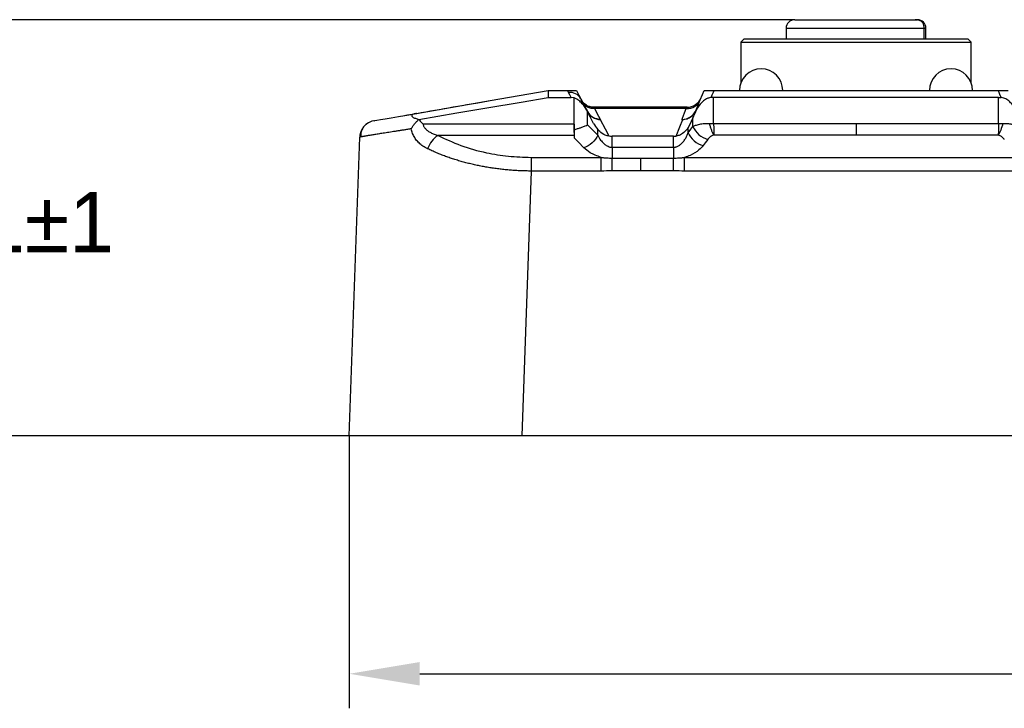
# Model space of a CAD drawing. Header units: millimetres. Extents: x 0 to 1380, y 0 to 297.
# Tile 38 of 60: x 590 to 647, y 202 to 242. Entities that reach past the tile are written whole.
import ezdxf

# ---------------------------------------------------------------- set-up
doc = ezdxf.new("R2010")
doc.units = ezdxf.units.MM
doc.header["$PDSIZE"] = -1
doc.dimstyles.new('ISO-25', dxfattribs={"dimtxt": 2.5, "dimasz": 2.5, "dimexe": 1.25, "dimexo": 0.625, "dimtad": 1, "dimtxsty": 'Standard', "dimcen": 2.5, "dimadec": 0, "dimazin": 0, "dimtfac": 1, "dimtmove": 0, "dimatfit": 3, "dimfxl": 1, "dimarcsym": 0})

# ---------------------------------------------------------------- blocks, each defined once
blk = doc.blocks.new('*D10')
at = {"color": 0, "lineweight": -2}
for p, q in [((608.699, 218.263), (608.699, 202.47)), ((778.699, 218.263), (778.699, 202.47)), ((612.779, 204.47), (774.619, 204.47))]:
    blk.add_line(p, q, dxfattribs=at)
at = {"color": 0}
for points in [[(612.779, 205.15), (612.779, 203.79), (608.699, 204.47)], [(774.619, 203.79), (774.619, 205.15), (778.699, 204.47)]]:
    blk.add_solid(points, dxfattribs=at)
at = {"layer": 'Defpoints', "color": 0}
for p in [(608.699, 218.263), (778.699, 218.263), (778.699, 204.47)]:
    blk.add_point(p, dxfattribs=at)
at = {"color": 0, "insert": (696.906, 208.036), "char_height": 3.5, "attachment_point": 5}
blk.add_mtext('170,0%%p2', dxfattribs=at)
blk = doc.blocks.new('*D13')
at = {"color": 0, "lineweight": -2}
for p, q in [((634.506, 242.363), (585.934, 242.363)), ((587.934, 238.283), (587.934, 233.879)), ((587.934, 222.343), (587.934, 226.748)), ((608.699, 218.263), (585.934, 218.263))]:
    blk.add_line(p, q, dxfattribs=at)
at = {"color": 0}
for points in [[(588.614, 238.283), (587.254, 238.283), (587.934, 242.363)], [(587.254, 222.343), (588.614, 222.343), (587.934, 218.263)]]:
    blk.add_solid(points, dxfattribs=at)
at = {"layer": 'Defpoints', "color": 0}
for p in [(587.934, 242.363), (634.506, 242.363), (608.699, 218.263)]:
    blk.add_point(p, dxfattribs=at)
at = {"color": 0, "insert": (587.934, 230.313), "char_height": 3.5, "attachment_point": 5}
blk.add_mtext('24,1%%p1', dxfattribs=at)

msp = doc.modelspace()

# ---------------------------------------------------------------- linework, layer by layer
at = {"color": 7, "linetype": 'Continuous', "lineweight": 25}
for p, q in [((634.006, 241.863), (634.006, 241.263)), ((634.006, 241.863), (640.92, 241.863)), ((634.506, 242.363), (641.484, 242.363)), ((640.92, 241.863), (641.988, 241.863)), ((641.484, 242.363), (641.606, 242.363)), ((641.994, 241.263), (641.994, 241.938)), ((642.106, 241.263), (642.106, 241.863)), ((631.381, 241.063), (631.581, 241.263)), ((631.381, 241.063), (631.381, 238.691)), ((631.381, 241.063), (644.731, 241.063)), ((631.581, 241.263), (644.531, 241.263)), ((644.731, 241.063), (644.531, 241.263)), ((644.731, 241.063), (644.531, 241.263)), ((644.731, 238.688), (644.731, 241.063)), ((644.731, 238.688), (644.731, 241.063)), ((620.216, 238.263), (621.34, 238.263)), ((620.216, 237.853), (621.554, 237.853)), ((621.34, 238.263), (621.86, 238.263)), ((621.735, 237.83), (621.554, 237.853)), ((629.251, 238.263), (629.817, 238.263)), ((629.805, 236.351), (629.805, 237.865)), ((638.056, 237.865), (629.805, 237.865)), ((629.817, 238.263), (638.056, 238.263)), ((638.056, 238.263), (646.294, 238.263)), ((646.306, 237.865), (638.056, 237.865)), ((646.294, 238.263), (646.86, 238.263)), ((646.306, 236.351), (646.306, 237.865)), ((621.735, 237.83), (621.735, 237.83)), ((621.735, 236.306), (621.735, 237.83)), ((625.585, 237.294), (622.851, 237.294)), ((628.272, 237.294), (625.585, 237.294)), ((622.506, 236.272), (622.506, 237.026)), ((625.585, 237.211), (622.917, 237.211)), ((628.223, 237.211), (625.585, 237.211)), ((628.527, 236.48), (628.658, 236.803)), ((612.966, 236.331), (621.735, 236.331)), ((621.735, 236.306), (621.735, 235.999)), ((621.735, 235.824), (621.735, 236.306)), ((623.246, 236.581), (623.241, 236.581)), ((628.012, 236.581), (627.967, 236.581)), ((628.015, 236.581), (628.012, 236.581)), ((628.527, 236.48), (628.332, 236.112)), ((628.607, 236.678), (628.54, 236.513)), ((628.607, 236.177), (628.607, 236.678)), ((629.805, 236.351), (638.056, 236.351)), ((638.056, 236.351), (646.306, 236.351)), ((621.735, 235.662), (613.841, 235.662)), ((623.088, 235.91), (623.088, 236.012)), ((623.088, 235.68), (623.088, 235.91)), ((623.933, 234.969), (623.933, 235.62)), ((625.585, 235.62), (623.933, 235.62)), ((627.476, 235.62), (627.627, 235.624)), ((627.476, 234.969), (627.476, 235.62)), ((628.333, 236.003), (628.333, 236.109)), ((628.333, 235.819), (628.333, 236.003)), ((638.056, 235.681), (629.817, 235.681)), ((646.295, 235.681), (638.056, 235.681)), ((608.699, 218.263), (609.303, 235.558)), ((623.933, 234.969), (625.585, 234.969)), ((625.585, 234.969), (627.476, 234.969)), ((619.228, 234.387), (619.228, 233.596)), ((619.228, 234.387), (621.735, 234.387)), ((621.735, 234.387), (623.283, 234.387)), ((623.283, 233.596), (623.283, 234.387)), ((623.933, 234.347), (625.585, 234.347)), ((625.585, 233.604), (625.585, 234.347)), ((625.585, 234.347), (627.477, 234.347)), ((627.477, 233.604), (627.477, 234.347)), ((628.122, 233.596), (628.122, 234.387)), ((628.122, 234.387), (638.056, 234.387)), ((638.056, 234.387), (647.989, 234.387)), ((619.228, 233.596), (618.693, 218.263)), ((621.735, 233.596), (619.228, 233.596)), ((623.283, 233.596), (621.735, 233.596)), ((625.585, 233.604), (623.933, 233.604)), ((627.477, 233.604), (625.585, 233.604)), ((647.989, 233.596), (628.122, 233.596)), ((618.693, 218.263), (608.699, 218.263)), ((768.705, 218.263), (618.693, 218.263))]:
    msp.add_line(p, q, dxfattribs=at)
at = {"color": 8, "linetype": 'Continuous', "lineweight": 25}
for p, q in [((641.988, 241.863), (641.988, 241.263)), ((641.994, 241.863), (642.106, 241.863))]:
    msp.add_line(p, q, dxfattribs=at)
at = {"color": 7, "linetype": 'Continuous', "lineweight": 25, "flags": 128}
for points in [[(612.599, 236.938), (616.864, 237.68), (620.216, 238.263)], [(616.662, 237.252), (618.652, 237.588), (620.216, 237.853)], [(620.216, 238.263), (620.216, 238.033), (620.216, 237.853)], [(621.4, 238.149), (621.366, 238.213), (621.34, 238.263)], [(621.554, 237.853), (621.467, 238.019), (621.4, 238.149)], [(621.86, 238.263), (621.999, 237.996), (622.109, 237.787)], [(629.03, 237.718), (629.154, 238.023), (629.251, 238.263)], [(629.771, 238.149), (629.705, 237.986), (629.653, 237.859)], [(629.817, 238.263), (629.791, 238.199), (629.771, 238.149)], [(646.341, 238.149), (646.315, 238.213), (646.294, 238.263)], [(646.458, 237.859), (646.392, 238.021), (646.341, 238.149)], [(622.109, 237.787), (622.322, 237.378), (622.489, 237.057)], [(622.264, 237.55), (622.198, 237.631), (622.141, 237.724)], [(628.712, 236.934), (628.89, 237.373), (629.03, 237.718)], [(612.733, 236.587), (614.933, 236.959), (616.662, 237.252)], [(622.855, 236.356), (622.66, 236.731), (622.506, 237.026)], [(623.246, 236.581), (623.062, 236.934), (622.917, 237.211)], [(627.999, 236.66), (628.124, 236.968), (628.223, 237.211)], [(622.506, 236.272), (622.832, 235.94), (623.088, 235.679)], [(623.241, 236.581), (623.52, 236.047), (623.739, 235.627)], [(627.627, 235.624), (627.844, 236.16), (628.015, 236.581)], [(627.967, 236.581), (627.985, 236.625), (627.999, 236.66)], [(628.333, 235.818), (628.487, 236.019), (628.607, 236.177)], [(627.476, 235.62), (626.417, 235.62), (625.585, 235.62)], [(622.292, 234.948), (621.98, 235.266), (621.735, 235.515)], [(629.468, 235.43), (629.315, 235.229), (629.194, 235.072)], [(623.933, 234.969), (623.933, 234.879), (623.933, 234.791), (623.933, 234.706), (623.933, 234.624), (623.933, 234.547), (623.933, 234.475), (623.933, 234.408), (623.933, 234.347)], [(623.933, 233.604), (623.933, 233.711), (623.933, 233.815), (623.933, 233.918), (623.933, 234.016), (623.933, 234.109), (623.933, 234.196), (623.933, 234.275), (623.933, 234.347)]]:
    msp.add_lwpolyline(points, dxfattribs=at)
at = {"color": 7, "linetype": 'Continuous', "lineweight": 25}
for centre, radius, start, end in [((634.506, 241.863), 0.5, 90, 180), ((641.606, 241.863), 0.5, 0, 90), ((632.556, 238.263), 1.25, 0, 180), ((643.556, 238.263), 1.25, 0, 180), ((621.483, 237.437), 0.717, 29.1926, 96.7112), ((622.851, 238.094), 0.8, 247.878, 270), ((628.266, 238.039), 0.828, 267.0144, 337.047), ((628.272, 238.164), 0.87, 270, 337.8932), ((610.302, 235.523), 1, 99.8738, 129.3771), ((629.771, 236.649), 1.255, 202.0794, 256.0425), ((610.302, 235.523), 1, 149.4481, 178), ((614.683, 234.386), 1.529, 123.423, 160.968)]:
    msp.add_arc(centre, radius, start, end, dxfattribs=at)
for centre, major_axis, ratio, start_param, end_param in [((623.203, 237.418), (-0.392, 0.751), 0.944935, 1.570796, 2.683551), ((627.999, 237.491), (0.345, 0.849), 0.949229, 3.509601, 4.684201), ((623.757, 236.357), (0.92, -0.87), 0.572255, 4.169675, 4.51485)]:
    msp.add_ellipse(centre, major_axis=major_axis, ratio=ratio, start_param=start_param, end_param=end_param, dxfattribs=at)
for points, knots in [([(641.867, 242.237), (641.81, 242.284), (641.746, 242.315), (641.617, 242.354), (641.55, 242.363), (641.484, 242.363)], [0, 0, 0, 0, 0.5, 0.5, 1, 1, 1, 1]), ([(641.994, 241.938), (641.988, 241.994), (641.978, 242.088), (641.918, 242.186), (641.878, 242.227), (641.867, 242.237)], [0, 0, 0, 0, 0.530247, 0.878706, 1, 1, 1, 1]), ([(641.988, 241.863), (641.99, 241.877), (641.993, 241.902), (641.993, 241.927), (641.994, 241.938)], [0, 0, 0, 0, 0.5622214, 1, 1, 1, 1]), ([(629.653, 237.859), (629.588, 237.846), (629.424, 237.814), (629.138, 237.615), (628.889, 237.316), (628.764, 237.046), (628.712, 236.934)], [0, 0, 0, 0, 0.1267664, 0.3232256, 0.7196155, 1, 1, 1, 1]), ([(646.306, 237.865), (646.335, 237.865), (646.386, 237.864), (646.436, 237.86), (646.458, 237.859)], [0, 0, 0, 0, 0.559946, 1, 1, 1, 1]), ([(647.4, 236.934), (647.301, 237.134), (647.16, 237.418), (646.861, 237.698), (646.655, 237.825), (646.51, 237.85), (646.458, 237.859)], [0, 0, 0, 0, 0.505106, 0.718273, 0.899416, 1, 1, 1, 1]), ([(611.809, 236.8), (613.22, 237.046), (614.904, 237.339), (616.589, 237.632), (616.864, 237.68)], [0, 0, 0, 0, 0.836872, 1, 1, 1, 1]), ([(622.489, 237.057), (622.409, 237.211), (622.314, 237.357), (622.135, 237.56), (622.068, 237.626), (621.917, 237.742), (621.833, 237.795), (621.735, 237.83)], [0, 0, 0, 0, 0.5, 0.5, 0.75, 0.75, 1, 1, 1, 1]), ([(622.917, 237.211), (622.847, 237.207), (622.774, 237.212), (622.631, 237.243), (622.561, 237.269), (622.432, 237.339), (622.374, 237.384), (622.277, 237.484), (622.238, 237.539), (622.208, 237.597)], [0.0059589, 0.0059589, 0.0059589, 0.0059589, 0.2559589, 0.2559589, 0.5059589, 0.5059589, 0.7559589, 0.7559589, 1, 1, 1, 1]), ([(622.855, 237.289), (622.774, 237.296), (622.628, 237.308), (622.447, 237.394), (622.341, 237.474), (622.287, 237.526), (622.272, 237.542), (622.264, 237.55)], [0, 0, 0, 0, 0.341152, 0.619628, 0.831806, 0.919258, 1, 1, 1, 1]), ([(622.917, 237.211), (622.903, 237.229), (622.882, 237.255), (622.863, 237.279), (622.853, 237.292), (622.851, 237.294), (622.851, 237.294)], [0, 0, 0, 0, 0.331621, 0.555197, 0.77814, 1, 1, 1, 1]), ([(628.223, 237.211), (628.229, 237.222), (628.241, 237.242), (628.255, 237.265), (628.265, 237.282), (628.271, 237.292), (628.272, 237.294), (628.272, 237.294)], [0, 0, 0, 0, 0.201185, 0.402173, 0.602572, 0.80198, 1, 1, 1, 1]), ([(612.599, 236.938), (612.538, 236.927), (612.477, 236.913), (612.375, 236.876), (612.339, 236.854), (612.311, 236.812), (612.313, 236.793), (612.332, 236.758), (612.349, 236.742), (612.41, 236.698), (612.465, 236.673), (612.589, 236.627), (612.658, 236.606), (612.733, 236.587)], [0, 0, 0, 0, 0.125, 0.125, 0.25, 0.25, 0.375, 0.375, 0.5, 0.5, 0.75, 0.75, 1, 1, 1, 1]), ([(623.246, 236.581), (623.154, 236.591), (622.97, 236.61), (622.723, 236.754), (622.572, 236.914), (622.509, 237.023), (622.494, 237.048)], [0, 0, 0, 0, 0.296958, 0.593258, 0.905571, 1, 1, 1, 1]), ([(628.015, 236.581), (628.103, 236.591), (628.279, 236.61), (628.519, 236.75), (628.699, 236.932), (628.767, 237.08), (628.795, 237.14)], [0, 0, 0, 0, 0.259557, 0.51802, 0.806697, 1, 1, 1, 1]), ([(628.607, 236.678), (628.626, 236.725), (628.66, 236.809), (628.696, 236.896), (628.712, 236.934)], [0, 0, 0, 0, 0.55997, 1, 1, 1, 1]), ([(609.82, 236.399), (609.748, 236.351), (609.601, 236.255), (609.449, 236.045), (609.36, 235.809), (609.361, 235.65), (609.362, 235.57)], [0, 0, 0, 0, 0.2488099, 0.501493, 0.7532796, 1, 1, 1, 1]), ([(612.29, 236.04), (612.292, 236.043), (612.295, 236.05), (612.302, 236.062), (612.314, 236.084), (612.339, 236.128), (612.392, 236.214), (612.478, 236.331), (612.596, 236.464), (612.685, 236.543), (612.73, 236.582)], [0, 0, 0, 0, 0.0155888, 0.0313482, 0.0628524, 0.1256392, 0.2502958, 0.5002076, 0.7491666, 1, 1, 1, 1]), ([(612.73, 236.582), (612.753, 236.553), (612.799, 236.492), (612.879, 236.408), (612.937, 236.357), (612.966, 236.331)], [0, 0, 0, 0, 0.3273542, 0.6599663, 1, 1, 1, 1]), ([(612.966, 236.331), (612.971, 236.309), (612.981, 236.265), (613.007, 236.2), (613.041, 236.138), (613.083, 236.078), (613.133, 236.02), (613.192, 235.965), (613.26, 235.913), (613.336, 235.863), (613.42, 235.817), (613.513, 235.773), (613.615, 235.732), (613.724, 235.694), (613.801, 235.673), (613.841, 235.662)], [0, 0, 0, 0, 0.055505, 0.112534, 0.17185, 0.234132, 0.299968, 0.369857, 0.444216, 0.52339, 0.607666, 0.697284, 0.792439, 0.893298, 1, 1, 1, 1]), ([(621.735, 235.999), (621.767, 236.007), (621.83, 236.024), (621.922, 236.051), (622.011, 236.078), (622.095, 236.106), (622.217, 236.149), (622.361, 236.203), (622.46, 236.25), (622.506, 236.272)], [0, 0, 0, 0, 0.103805, 0.207103, 0.309998, 0.412696, 0.515373, 0.775077, 1, 1, 1, 1]), ([(628.54, 236.513), (628.538, 236.507), (628.533, 236.496), (628.529, 236.485), (628.527, 236.48)], [0, 0, 0, 0, 0.559996, 1, 1, 1, 1]), ([(628.607, 236.177), (628.63, 236.188), (628.678, 236.211), (628.764, 236.245), (628.87, 236.28), (628.992, 236.312), (629.127, 236.335), (629.265, 236.349), (629.407, 236.357), (629.506, 236.356), (629.555, 236.356)], [0, 0, 0, 0, 0.106316, 0.224325, 0.355054, 0.500236, 0.632465, 0.759639, 0.882244, 1, 1, 1, 1]), ([(629.555, 236.356), (629.597, 236.355), (629.679, 236.352), (629.764, 236.351), (629.805, 236.351)], [0, 0, 0, 0, 0.512196, 1, 1, 1, 1]), ([(629.555, 236.356), (629.557, 236.347), (629.559, 236.339), (629.563, 236.322), (629.57, 236.296), (629.576, 236.271), (629.59, 236.22), (629.6, 236.187), (629.63, 236.09), (629.651, 236.029), (629.696, 235.913), (629.719, 235.859), (629.767, 235.762), (629.792, 235.719), (629.817, 235.681)], [0, 0, 0, 0, 0.03125, 0.03125, 0.0625, 0.125, 0.125, 0.25, 0.25, 0.5, 0.5, 0.75, 0.75, 1, 1, 1, 1]), ([(629.805, 236.351), (629.807, 236.217), (629.809, 236.087), (629.813, 235.857), (629.815, 235.758), (629.817, 235.681)], [0, 0, 0, 0, 0.5, 0.5, 1, 1, 1, 1]), ([(638.056, 236.351), (638.056, 236.217), (638.056, 236.087), (638.056, 235.857), (638.056, 235.758), (638.056, 235.681)], [0, 0, 0, 0, 0.5, 0.5, 1, 1, 1, 1]), ([(646.556, 236.353), (646.523, 236.221), (646.482, 236.087), (646.391, 235.853), (646.341, 235.753), (646.295, 235.681)], [0, 0, 0, 0, 0.5, 0.5, 1, 1, 1, 1]), ([(646.306, 236.351), (646.306, 236.342), (646.306, 236.334), (646.306, 236.317), (646.305, 236.292), (646.305, 236.267), (646.305, 236.217), (646.304, 236.185), (646.303, 236.09), (646.302, 236.029), (646.3, 235.915), (646.299, 235.86), (646.297, 235.763), (646.296, 235.72), (646.295, 235.681)], [0, 0, 0, 0, 0.03125, 0.03125, 0.0625, 0.125, 0.125, 0.25, 0.25, 0.5, 0.5, 0.75, 0.75, 1, 1, 1, 1]), ([(646.306, 236.351), (646.333, 236.351), (646.389, 236.351), (646.473, 236.353), (646.528, 236.355), (646.557, 236.356)], [0, 0, 0, 0, 0.321587, 0.656686, 1, 1, 1, 1]), ([(646.557, 236.356), (646.589, 236.356), (646.655, 236.357), (646.75, 236.354), (646.845, 236.349), (646.937, 236.34), (647.027, 236.328), (647.147, 236.306), (647.278, 236.27), (647.407, 236.223), (647.473, 236.191), (647.504, 236.177)], [0, 0, 0, 0, 0.077756, 0.157847, 0.240021, 0.32425, 0.410652, 0.499447, 0.689826, 0.855598, 1, 1, 1, 1]), ([(612.29, 236.04), (612.216, 236.029), (612.068, 236.005), (611.855, 235.972), (611.65, 235.94), (611.453, 235.909), (611.264, 235.88), (611.083, 235.851), (610.91, 235.824), (610.746, 235.798), (610.59, 235.774), (610.443, 235.75), (610.305, 235.728), (610.176, 235.708), (610.055, 235.688), (609.943, 235.67), (609.84, 235.653), (609.746, 235.638), (609.662, 235.623), (609.586, 235.611), (609.519, 235.599), (609.461, 235.589), (609.412, 235.58), (609.372, 235.573), (609.341, 235.567), (609.319, 235.562), (609.306, 235.559), (609.304, 235.558), (609.303, 235.558)], [0, 0, 0, 0, 0.039789, 0.079463, 0.119022, 0.158469, 0.197804, 0.237028, 0.276142, 0.315148, 0.354046, 0.392838, 0.431524, 0.470107, 0.508586, 0.546964, 0.585242, 0.62342, 0.661499, 0.699482, 0.737369, 0.775161, 0.81286, 0.850468, 0.887984, 0.92541, 0.962749, 1, 1, 1, 1]), ([(613.238, 234.884), (613.19, 234.909), (613.097, 234.956), (612.967, 235.037), (612.848, 235.124), (612.741, 235.217), (612.645, 235.316), (612.56, 235.421), (612.486, 235.532), (612.421, 235.65), (612.367, 235.774), (612.322, 235.904), (612.301, 235.995), (612.29, 236.04)], [0, 0, 0, 0, 0.10942, 0.21371, 0.31323, 0.408395, 0.499679, 0.587618, 0.672812, 0.755922, 0.837656, 0.918761, 1, 1, 1, 1]), ([(613.841, 235.662), (614.268, 235.456), (615.12, 235.045), (616.529, 234.658), (617.912, 234.428), (618.789, 234.401), (619.228, 234.387)], [0, 0, 0, 0, 0.281113, 0.560613, 0.779735, 1, 1, 1, 1]), ([(623.088, 235.68), (623.023, 235.524), (622.909, 235.359), (622.621, 235.094), (622.45, 234.997), (622.292, 234.948)], [0, 0, 0, 0, 0.5, 0.5, 1, 1, 1, 1]), ([(623.739, 235.627), (623.586, 235.638), (623.458, 235.699), (623.246, 235.841), (623.159, 235.927), (623.088, 236.012)], [0, 0, 0, 0, 0.5, 0.5, 1, 1, 1, 1]), ([(623.088, 235.68), (623.101, 235.653), (623.14, 235.572), (623.234, 235.42), (623.35, 235.277), (623.491, 235.148), (623.605, 235.066), (623.737, 235.004), (623.841, 234.974), (623.905, 234.97), (623.933, 234.969)], [0, 0, 0, 0, 0.085112, 0.250071, 0.49977, 0.58222, 0.74893, 0.852081, 0.935468, 1, 1, 1, 1]), ([(627.476, 234.969), (627.493, 234.969), (627.531, 234.971), (627.592, 234.983), (627.66, 235.003), (627.733, 235.035), (627.83, 235.091), (627.938, 235.177), (628.058, 235.304), (628.166, 235.457), (628.262, 235.633), (628.309, 235.757), (628.333, 235.819)], [0, 0, 0, 0, 0.035613, 0.078217, 0.12808, 0.185486, 0.250748, 0.374502, 0.500409, 0.664276, 0.830874, 1, 1, 1, 1]), ([(628.332, 236.112), (628.29, 236.054), (628.191, 235.916), (627.995, 235.746), (627.784, 235.645), (627.67, 235.63), (627.627, 235.624)], [0, 0, 0, 0, 0.281921, 0.671187, 0.874304, 1, 1, 1, 1]), ([(628.333, 235.818), (628.398, 235.646), (628.517, 235.479), (628.823, 235.214), (629.008, 235.117), (629.194, 235.072)], [0, 0, 0, 0, 0.5, 0.5, 1, 1, 1, 1]), ([(629.817, 235.681), (629.767, 235.662), (629.679, 235.627), (629.564, 235.539), (629.505, 235.473), (629.468, 235.43)], [0, 0, 0, 0, 0.312539, 0.5592, 1, 1, 1, 1]), ([(646.644, 235.43), (646.635, 235.441), (646.627, 235.452), (646.586, 235.499), (646.55, 235.535), (646.464, 235.602), (646.415, 235.635), (646.336, 235.669), (646.317, 235.677), (646.295, 235.681)], [0, 0, 0, 0, 0.1087644, 0.1087644, 0.4862033, 0.4862033, 0.879171, 0.879171, 0.9999758, 0.9999758, 0.9999758, 0.9999758]), ([(629.194, 235.072), (629.127, 234.984), (629.047, 234.9), (628.815, 234.7), (628.642, 234.589), (628.342, 234.457), (628.235, 234.418), (628.122, 234.387)], [0, 0, 0, 0, 0.305672, 0.305672, 0.771848, 0.771848, 1, 1, 1, 1]), ([(619.228, 233.596), (619.129, 233.597), (618.929, 233.599), (618.629, 233.609), (618.329, 233.624), (618.029, 233.646), (617.729, 233.673), (617.43, 233.706), (617.132, 233.744), (616.836, 233.789), (616.541, 233.839), (616.248, 233.895), (615.957, 233.956), (615.668, 234.023), (615.383, 234.096), (615.1, 234.175), (614.821, 234.259), (614.546, 234.349), (614.274, 234.445), (614.007, 234.546), (613.745, 234.653), (613.487, 234.765), (613.321, 234.845), (613.238, 234.884)], [0, 0, 0, 0, 0.04523, 0.090586, 0.136088, 0.181754, 0.227602, 0.273651, 0.319919, 0.366423, 0.413182, 0.46021, 0.507527, 0.555148, 0.60309, 0.651368, 0.699998, 0.748995, 0.798375, 0.848151, 0.898338, 0.94895, 1, 1, 1, 1]), ([(623.283, 234.387), (623.057, 234.469), (622.654, 234.617), (622.403, 234.846), (622.292, 234.948)], [0, 0, 0, 0, 0.558783, 1, 1, 1, 1]), ([(627.476, 234.969), (627.476, 234.851), (627.476, 234.733), (627.477, 234.518), (627.477, 234.423), (627.477, 234.347)], [0, 0, 0, 0, 0.5, 0.5, 1, 1, 1, 1]), ([(623.283, 234.387), (623.296, 234.386), (623.323, 234.382), (623.376, 234.376), (623.47, 234.367), (623.607, 234.357), (623.77, 234.349), (623.879, 234.348), (623.933, 234.347)], [0, 0, 0, 0, 0.0622134, 0.1246976, 0.2497769, 0.5000923, 0.7541465, 1, 1, 1, 1]), ([(627.477, 234.347), (627.53, 234.348), (627.639, 234.349), (627.801, 234.357), (627.936, 234.367), (628.029, 234.376), (628.082, 234.382), (628.109, 234.386), (628.122, 234.388)], [0, 0, 0, 0, 0.246385, 0.499968, 0.750314, 0.875407, 0.937898, 1, 1, 1, 1])]:
    msp.add_open_spline(points, degree=3, knots=knots, dxfattribs=at)
for points in [[(629.805, 237.865), (629.754, 237.865), (629.703, 237.863), (629.653, 237.859)], [(625.585, 237.211), (625.585, 237.266), (625.585, 237.294), (625.585, 237.294)], [(610.131, 236.508), (610.131, 236.508), (611.028, 236.664), (612.599, 236.938)], [(622.506, 237.026), (622.5, 237.036), (622.495, 237.047), (622.489, 237.057)], [(612.733, 236.587), (612.732, 236.585), (612.731, 236.584), (612.73, 236.582)], [(621.735, 236.001), (621.735, 235.941), (621.735, 235.882), (621.735, 235.825)], [(621.735, 235.825), (621.735, 235.713), (621.735, 235.61), (621.735, 235.515)], [(623.739, 235.627), (623.803, 235.622), (623.868, 235.62), (623.933, 235.62)], [(623.933, 233.604), (623.716, 233.604), (623.499, 233.596), (623.283, 233.596)], [(628.122, 233.596), (627.907, 233.596), (627.692, 233.604), (627.477, 233.604)]]:
    msp.add_open_spline(points, degree=3, dxfattribs=at)

# ---------------------------------------------------------------- dimensions: what is measured, and where the dimension line sits
dim = msp.add_linear_dim(base=(587.934, 242.363), p1=(608.699, 218.263), p2=(634.506, 242.363), angle=90, dimstyle='ISO-25', override={"dimtxt": 3.5, "dimasz": 4.08, "dimexe": 2, "dimexo": 0, "dimgap": 1.524, "dimtih": 1, "dimtoh": 1, "dimdec": 1, "dimzin": 0, "dimtxsty": 'Standard', "dimadec": 2, "dimtol": 1, "dimtp": 1, "dimtm": 1, "dimtdec": 0, "dimtzin": 0})
dim.commit()
dim.dimension.update_dxf_attribs({"geometry": '*D13', "text_midpoint": (587.934, 230.313)})
dim = msp.add_linear_dim(base=(778.699, 204.47), p1=(608.699, 218.263), p2=(778.699, 218.263), dimstyle='ISO-25', override={"dimtxt": 3.5, "dimasz": 4.08, "dimexe": 2, "dimexo": 0, "dimgap": 1.524, "dimtih": 1, "dimtoh": 1, "dimdec": 1, "dimzin": 0, "dimtxsty": 'Standard', "dimadec": 2, "dimtol": 1, "dimtp": 2, "dimtm": 2, "dimtdec": 0, "dimtzin": 0})
dim.commit()
dim.dimension.update_dxf_attribs({"geometry": '*D10', "text_midpoint": (696.906, 204.47), "dimtype": 160})

doc.saveas('drawing.dxf')
